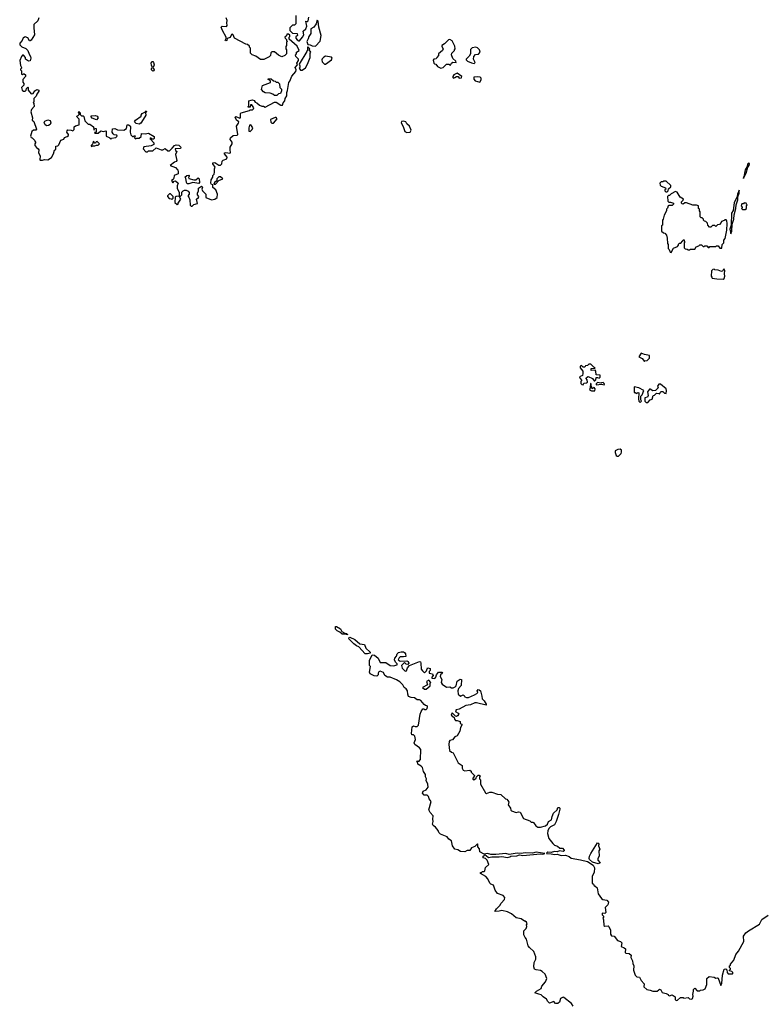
# Model space of a CAD drawing. Extents: x 2470790 to 2659118, y 702284 to 849036.
# Tile 25 of 154: x 2562670 to 2571544, y 728748 to 740484. Entities that reach past the tile are written whole.
import ezdxf

# ---------------------------------------------------------------- set-up
doc = ezdxf.new("R2010")
doc.units = 0

msp = doc.modelspace()

# ---------------------------------------------------------------- linework, layer by layer
at = {"layer": '0CON10XD'}
for points in [[(2562898, 740505), (2562885, 740470), (2562840, 740425), (2562838, 740385), (2562848, 740305), (2562805, 740240), (2562795, 740230), (2562785, 740230), (2562766, 740266), (2562735, 740280), (2562725, 740270), (2562712, 740268), (2562700, 740235), (2562670, 740205), (2562670, 740185), (2562682, 740172), (2562695, 740160), (2562745, 740140), (2562768, 740118), (2562783, 740073), (2562800, 740045), (2562802, 740025), (2562796, 739994), (2562775, 739990), (2562750, 740005), (2562740, 740015), (2562740, 740035), (2562715, 740060), (2562705, 740060), (2562690, 740045), (2562673, 739997), (2562678, 739938), (2562690, 739915), (2562690, 739905), (2562680, 739895), (2562680, 739885), (2562690, 739875), (2562690, 739835), (2562705, 739830), (2562715, 739840), (2562725, 739840), (2562740, 739825), (2562740, 739805), (2562708, 739772), (2562708, 739738), (2562718, 739725), (2562720, 739705), (2562690, 739675), (2562700, 739645), (2562715, 739630), (2562735, 739630), (2562748, 739642), (2562750, 739665), (2562765, 739680), (2562770, 739675), (2562770, 739645), (2562805, 739600), (2562830, 739605), (2562852, 739635), (2562875, 739652), (2562900, 739645), (2562898, 739632), (2562873, 739597), (2562867, 739573), (2562840, 739545), (2562840, 739505), (2562832, 739495), (2562840, 739485), (2562842, 739448), (2562810, 739415), (2562802, 739385), (2562822, 739315), (2562820, 739285), (2562840, 739270), (2562872, 739178), (2562862, 739168), (2562833, 739167), (2562815, 739150), (2562800, 739095), (2562805, 739080), (2562820, 739075), (2562848, 739048), (2562850, 739035), (2562860, 739025), (2562860, 739015), (2562850, 739005), (2562852, 738985), (2562871, 738961), (2562892, 738945), (2562897, 738933), (2562893, 738895), (2562912, 738862), (2562910, 738815), (2562915, 738810), (2562942, 738808), (2562965, 738818), (2563005, 738812), (2563048, 738842), (2563073, 738885), (2563085, 738930), (2563100, 738935), (2563100, 738975), (2563125, 738980), (2563138, 738992), (2563161, 739049), (2563195, 739060), (2563202, 739078), (2563237, 739093), (2563250, 739105), (2563250, 739115), (2563232, 739145), (2563235, 739160), (2563245, 739170), (2563285, 739168), (2563305, 739160), (2563320, 739175), (2563320, 739205), (2563335, 739220), (2563378, 739232), (2563377, 739297), (2563355, 739320), (2563350, 739335), (2563368, 739342), (2563380, 739355), (2563380, 739365), (2563370, 739375), (2563375, 739390), (2563390, 739375), (2563392, 739352), (2563408, 739338), (2563425, 739338), (2563435, 739330), (2563445, 739280), (2563485, 739240), (2563505, 739240), (2563548, 739208), (2563552, 739172), (2563558, 739172), (2563565, 739190), (2563580, 739185), (2563580, 739145), (2563562, 739138), (2563565, 739130), (2563605, 739130), (2563635, 739158), (2563665, 739152), (2563695, 739160), (2563700, 739155), (2563700, 739095), (2563738, 739078), (2563755, 739060), (2563765, 739070), (2563815, 739080), (2563830, 739095), (2563828, 739108), (2563795, 739110), (2563783, 739123), (2563773, 739145), (2563777, 739183), (2563805, 739187), (2563835, 739170), (2563912, 739168), (2563943, 739187), (2563950, 739230), (2563965, 739230), (2563987, 739217), (2563992, 739205), (2563987, 739145), (2563995, 739110), (2564015, 739090), (2564025, 739090), (2564035, 739100), (2564048, 739098), (2564040, 739075), (2564052, 739062), (2564065, 739070), (2564095, 739070), (2564117, 739093), (2564123, 739127), (2564165, 739122), (2564205, 739130), (2564272, 739092), (2564272, 739068), (2564265, 739060), (2564245, 739060), (2564235, 739070), (2564225, 739070), (2564220, 739065), (2564228, 739058), (2564270, 739015), (2564270, 738995), (2564235, 738982), (2564151, 738969), (2564142, 738945), (2564175, 738910), (2564195, 738910), (2564205, 738920), (2564255, 738922), (2564295, 738958), (2564357, 738933), (2564375, 738932), (2564405, 738947), (2564435, 738922), (2564455, 738922), (2564489, 738951), (2564513, 738985), (2564535, 738992), (2564565, 738987), (2564590, 738965), (2564585, 738950), (2564522, 738945), (2564528, 738925), (2564542, 738912), (2564528, 738875), (2564542, 738805), (2564535, 738792), (2564515, 738787), (2564462, 738745), (2564525, 738720), (2564555, 738690), (2564560, 738675), (2564560, 738645), (2564510, 738625), (2564507, 738593), (2564500, 738580), (2564480, 738565), (2564495, 738540), (2564510, 738560), (2564525, 738562), (2564560, 738535), (2564547, 738503), (2564547, 738477), (2564570, 738425), (2564570, 738380), (2564535, 738378), (2564522, 738368), (2564520, 738305), (2564545, 738280), (2564560, 738285), (2564560, 738295), (2564589, 738345), (2564570, 738380), (2564585, 738382), (2564602, 738395), (2564603, 738427), (2564617, 738443), (2564635, 738452), (2564655, 738452), (2564679, 738439), (2564688, 738425), (2564688, 738405), (2564672, 738385), (2564687, 738367), (2564697, 738337), (2564703, 738273), (2564712, 738262), (2564725, 738260)], [(2564725, 738260), (2564745, 738282), (2564787, 738293), (2564778, 738345), (2564802, 738365), (2564803, 738375), (2564788, 738398), (2564787, 738415), (2564802, 738445), (2564802, 738475), (2564835, 738498), (2564847, 738487), (2564842, 738465), (2564850, 738445), (2564888, 738405), (2564890, 738365), (2564955, 738338), (2564997, 738343), (2565022, 738365), (2565027, 738405), (2565007, 738457), (2564970, 738485), (2564970, 738515), (2564955, 738520), (2564948, 738535), (2564953, 738575), (2564972, 738605), (2564972, 738625), (2564987, 738643), (2564992, 738665), (2564990, 738705), (2564998, 738725), (2564971, 738765), (2564971, 738779), (2564995, 738780), (2565045, 738750), (2565065, 738750), (2565080, 738765), (2565082, 738798), (2565095, 738810), (2565140, 738825), (2565142, 738845), (2565110, 738885), (2565110, 738895), (2565125, 738900), (2565175, 738892), (2565182, 738898), (2565177, 738935), (2565180, 738965), (2565202, 739005), (2565202, 739022), (2565180, 739055), (2565182, 739075), (2565215, 739102), (2565262, 739108), (2565270, 739115), (2565252, 739215), (2565278, 739252), (2565280, 739265), (2565252, 739285), (2565238, 739322), (2565245, 739330), (2565295, 739310), (2565300, 739315), (2565300, 739365), (2565310, 739375), (2565407, 739403), (2565415, 739410), (2565445, 739410), (2565458, 739422), (2565460, 739435), (2565435, 739470), (2565422, 739468), (2565418, 739442), (2565395, 739440), (2565390, 739445), (2565400, 739455), (2565402, 739515), (2565430, 739525), (2565445, 739528), (2565465, 739520), (2565475, 739500), (2565495, 739492), (2565526, 739466), (2565555, 739452), (2565575, 739452), (2565595, 739440), (2565705, 739502), (2565725, 739500), (2565783, 739463), (2565800, 739465), (2565809, 739491), (2565829, 739515), (2565834, 739546), (2565853, 739575), (2565852, 739615), (2565862, 739638), (2565876, 739734), (2565889, 739751), (2565915, 739810), (2565962, 739868), (2565963, 739885), (2565951, 739915), (2565980, 739945), (2565972, 739965), (2565992, 739998), (2565992, 740015), (2565960, 740045), (2565958, 740062), (2565970, 740075), (2565970, 740095), (2566000, 740115), (2565978, 740168), (2565882, 740252), (2565880, 740275), (2565890, 740285), (2565888, 740298), (2565875, 740310), (2565855, 740310), (2565848, 740292), (2565830, 740275), (2565832, 740262), (2565848, 740248), (2565850, 740235), (2565860, 740225), (2565850, 740215), (2565850, 740175), (2565840, 740165), (2565840, 740135), (2565850, 740125), (2565850, 740075), (2565830, 740055), (2565793, 740043), (2565755, 740062), (2565705, 740100), (2565675, 740100), (2565663, 740087), (2565658, 740055), (2565645, 740040), (2565579, 740011), (2565541, 740011), (2565485, 740048), (2565440, 740065), (2565420, 740085), (2565420, 740145), (2565410, 740155), (2565408, 740168), (2565385, 740190), (2565365, 740192), (2565230, 740265), (2565215, 740302), (2565205, 740310), (2565195, 740308), (2565178, 740272), (2565142, 740258), (2565140, 740235), (2565125, 740230), (2565120, 740235), (2565132, 740258), (2565132, 740275), (2565086, 740356), (2565072, 740395), (2565083, 740407), (2565135, 740403), (2565143, 740415), (2565139, 740445), (2565143, 740475), (2565132, 740505)], [(2565960, 740535), (2565960, 740435), (2565945, 740420), (2565922, 740418), (2565890, 740385), (2565890, 740355), (2565922, 740322), (2565978, 740318), (2565980, 740295), (2565962, 740278), (2565960, 740265), (2565975, 740242), (2565995, 740230), (2566005, 740232)], [(2566005, 740232), (2566042, 740275), (2566056, 740305), (2566050, 740345), (2566079, 740375), (2566093, 740405), (2566080, 740465), (2566095, 740462), (2566108, 740472), (2566116, 740515)], [(2566195, 740170), (2566252, 740228), (2566264, 740295), (2566233, 740395), (2566227, 740467), (2566215, 740480), (2566203, 740435), (2566174, 740396), (2566140, 740375), (2566139, 740321), (2566114, 740285), (2566106, 740254), (2566090, 740225), (2566105, 740187), (2566130, 740185), (2566155, 740171), (2566195, 740170)], [(2567687, 739907), (2567715, 739914), (2567755, 739954), (2567785, 739952), (2567805, 739940), (2567818, 739965), (2567833, 739977), (2567870, 739975), (2567868, 739988), (2567833, 740023), (2567818, 740065), (2567820, 740085), (2567850, 740115), (2567850, 740125), (2567860, 740135), (2567857, 740167), (2567825, 740230), (2567795, 740248), (2567780, 740245), (2567733, 740197), (2567700, 740175), (2567700, 740165), (2567718, 740135), (2567710, 740115), (2567660, 740075), (2567660, 740055), (2567640, 740035), (2567633, 740017), (2567605, 740012), (2567597, 740003), (2567606, 739966), (2567615, 739958), (2567630, 739955), (2567650, 739925), (2567687, 739907)], [(2566035, 739882), (2566075, 739910), (2566100, 739955), (2566130, 740035), (2566130, 740085), (2566140, 740095), (2566120, 740125), (2566128, 740138), (2566105, 740160), (2566100, 740155), (2566100, 740125), (2566090, 740105), (2566000, 739955), (2566008, 739935), (2566007, 739913), (2566000, 739905), (2566015, 739882), (2566035, 739882)], [(2568085, 739963), (2568100, 739975), (2568079, 740015), (2568083, 740047), (2568103, 740067), (2568137, 740073), (2568158, 740095), (2568150, 740125), (2568125, 740150), (2568105, 740158), (2568063, 740147), (2568042, 740128), (2568042, 740078), (2568025, 740050), (2567990, 740015), (2567990, 740005), (2568005, 739990), (2568055, 739968), (2568085, 739963)], [(2564255, 739870), (2564242, 739885), (2564242, 739898), (2564253, 739915), (2564240, 739940), (2564236, 739965), (2564245, 739984), (2564255, 739986), (2564265, 739973), (2564273, 739945), (2564260, 739915), (2564271, 739885), (2564265, 739874), (2564255, 739870)], [(2566302, 739952), (2566315, 739954), (2566387, 740005), (2566393, 740025), (2566385, 740038), (2566315, 740049), (2566293, 740037), (2566273, 740017), (2566269, 740005), (2566275, 739982), (2566302, 739952)], [(2565735, 739580), (2565705, 739580), (2565687, 739597), (2565655, 739608), (2565595, 739612), (2565574, 739624), (2565553, 739653), (2565565, 739700), (2565658, 739735), (2565660, 739755), (2565632, 739772), (2565633, 739777), (2565665, 739778), (2565693, 739753), (2565715, 739750), (2565725, 739740), (2565748, 739738), (2565768, 739718), (2565770, 739675), (2565790, 739655), (2565790, 739635), (2565780, 739605), (2565755, 739600), (2565735, 739580)], [(2567908, 739788), (2567935, 739790), (2567940, 739805), (2567885, 739847), (2567842, 739828), (2567830, 739805), (2567830, 739795), (2567838, 739788), (2567857, 739793), (2567875, 739808), (2567897, 739807), (2567908, 739788)], [(2568155, 739740), (2568170, 739765), (2568169, 739785), (2568158, 739798), (2568125, 739803), (2568083, 739797), (2568082, 739775), (2568100, 739755), (2568155, 739740)], [(2564095, 739240), (2564060, 739245), (2564040, 739265), (2564050, 739285), (2564118, 739332), (2564118, 739345), (2564128, 739365), (2564160, 739380), (2564178, 739398), (2564180, 739385), (2564170, 739375), (2564172, 739345), (2564162, 739325), (2564115, 739250), (2564095, 739240)], [(2562995, 739220), (2562975, 739232), (2562963, 739257), (2562970, 739275), (2563005, 739290), (2563033, 739283), (2563040, 739255), (2563032, 739235), (2563015, 739222), (2562995, 739220)], [(2563585, 739292), (2563535, 739310), (2563520, 739325), (2563522, 739338), (2563575, 739340), (2563595, 739332), (2563607, 739313), (2563585, 739292)], [(2565695, 739250), (2565737, 739303), (2565727, 739317), (2565713, 739317), (2565660, 739295), (2565662, 739262), (2565675, 739250), (2565695, 739250)], [(2567285, 739138), (2567325, 739144), (2567334, 739165), (2567316, 739216), (2567282, 739242), (2567270, 739265), (2567245, 739273), (2567221, 739269), (2567217, 739255), (2567240, 739210), (2567260, 739150), (2567285, 739138)], [(2565415, 739150), (2565440, 739175), (2565448, 739195), (2565425, 739230), (2565410, 739225), (2565400, 739195), (2565400, 739155), (2565415, 739150)], [(2563525, 738970), (2563535, 738980), (2563565, 738980), (2563585, 738990), (2563605, 738990), (2563620, 739005), (2563595, 739030), (2563582, 739028), (2563575, 739010), (2563562, 739012), (2563558, 739028), (2563545, 739030), (2563538, 739002), (2563520, 738985), (2563525, 738970)], [(2571295, 738590), (2571300, 738610), (2571305, 738610), (2571326, 738655), (2571348, 738725), (2571363, 738745), (2571367, 738765), (2571362, 738772), (2571345, 738762), (2571338, 738732), (2571314, 738696), (2571295, 738590)], [(2564685, 738527), (2564665, 738528), (2564657, 738545), (2564650, 738595), (2564640, 738605), (2564662, 738628), (2564685, 738630), (2564690, 738625), (2564690, 738615), (2564680, 738605), (2564685, 738590), (2564745, 738573), (2564770, 738575), (2564795, 738600), (2564808, 738585), (2564812, 738545), (2564805, 738532), (2564735, 738542), (2564685, 738527)], [(2564982, 738522), (2565005, 738522), (2565042, 738568), (2565090, 738585), (2565065, 738610), (2565045, 738610), (2565020, 738585), (2565018, 738562), (2564992, 738545), (2564982, 738522)], [(2570385, 738430), (2570400, 738445), (2570402, 738468), (2570428, 738492), (2570428, 738508), (2570375, 738560), (2570345, 738560), (2570335, 738550), (2570315, 738550), (2570300, 738535), (2570303, 738513), (2570315, 738500), (2570368, 738478), (2570370, 738465), (2570360, 738455), (2570360, 738445), (2570372, 738432), (2570385, 738430)], [(2571145, 737930), (2571158, 737962), (2571162, 738045), (2571180, 738105), (2571184, 738156), (2571203, 738235), (2571207, 738275), (2571227, 738335), (2571227, 738373), (2571246, 738415), (2571245, 738450), (2571224, 738405), (2571222, 738378), (2571185, 738300), (2571171, 738209), (2571154, 738176), (2571150, 738035), (2571133, 737985), (2571145, 737930)], [(2564485, 738340), (2564500, 738355), (2564500, 738375), (2564468, 738408), (2564455, 738410), (2564430, 738385), (2564432, 738375), (2564453, 738353), (2564475, 738350), (2564485, 738340)], [(2570435, 737710), (2570460, 737760), (2570508, 737782), (2570520, 737795), (2570522, 737808), (2570535, 737820), (2570548, 737822), (2570568, 737842), (2570575, 737860), (2570588, 737858), (2570590, 737845), (2570600, 737835), (2570590, 737825), (2570590, 737765), (2570602, 737752), (2570625, 737750), (2570635, 737740), (2570655, 737740), (2570665, 737750), (2570715, 737750), (2570732, 737778), (2570765, 737790), (2570775, 737800), (2570795, 737800), (2570815, 737780), (2570825, 737780), (2570835, 737790), (2570857, 737787), (2570875, 737770), (2570885, 737770), (2570895, 737780), (2570965, 737780), (2570975, 737790), (2570995, 737790), (2571012, 737762), (2571038, 737762), (2571040, 737805), (2571060, 737825), (2571060, 737855), (2571077, 737875), (2571098, 737975), (2571102, 738055), (2571097, 738087), (2571088, 738098), (2571075, 738100), (2571065, 738090), (2571035, 738080), (2571030, 738065), (2571008, 738042), (2570985, 738040), (2570965, 738020), (2570955, 738030), (2570925, 738030), (2570908, 738012), (2570892, 738012), (2570870, 738035), (2570868, 738058), (2570848, 738078), (2570832, 738082), (2570820, 738095), (2570818, 738108), (2570805, 738120), (2570792, 738122), (2570780, 738135), (2570780, 738195), (2570770, 738205), (2570770, 738225), (2570760, 738235), (2570760, 738265), (2570735, 738272), (2570691, 738271), (2570615, 738302), (2570598, 738302), (2570575, 738284), (2570565, 738288), (2570558, 738295), (2570558, 738312), (2570578, 738332), (2570580, 738345), (2570540, 738370), (2570507, 738427), (2570485, 738434), (2570433, 738407), (2570415, 738390), (2570402, 738388), (2570390, 738375), (2570395, 738320), (2570408, 738308), (2570425, 738310), (2570451, 738301), (2570460, 738295), (2570460, 738285), (2570445, 738270), (2570405, 738270), (2570400, 738265), (2570392, 738238), (2570380, 738225), (2570380, 738205), (2570350, 738155), (2570340, 738105), (2570330, 738095), (2570330, 738035), (2570320, 738025), (2570320, 737965), (2570342, 737942), (2570358, 737938), (2570380, 737915), (2570388, 737878), (2570392, 737815), (2570400, 737805), (2570400, 737755), (2570410, 737745), (2570422, 737712), (2570435, 737710)], [(2571285, 738220), (2571315, 738222), (2571330, 738235), (2571330, 738265), (2571340, 738275), (2571330, 738285), (2571328, 738298), (2571305, 738300), (2571295, 738290), (2571275, 738290), (2571270, 738265), (2571280, 738255), (2571280, 738245), (2571272, 738232), (2571285, 738220)], [(2571055, 737392), (2571065, 737400), (2571073, 737425), (2571068, 737455), (2571072, 737495), (2571065, 737510), (2571052, 737508), (2571048, 737492), (2571035, 737482), (2570995, 737500), (2570955, 737502), (2570945, 737510), (2570932, 737508), (2570915, 737490), (2570910, 737425), (2570920, 737415), (2570922, 737402), (2570977, 737393), (2571055, 737392)], [(2570115, 736410), (2570122, 736418), (2570148, 736422), (2570175, 736450), (2570175, 736480), (2570115, 736492), (2570075, 736510), (2570050, 736465), (2570088, 736445), (2570115, 736410)], [(2569385, 736132), (2569395, 736150), (2569426, 736154), (2569438, 736162), (2569432, 736192), (2569420, 736205), (2569425, 736220), (2569445, 736232), (2569498, 736208), (2569515, 736180), (2569525, 736180), (2569535, 736190), (2569542, 736218), (2569555, 736220), (2569575, 736210), (2569587, 736223), (2569588, 736248), (2569542, 736252), (2569538, 736295), (2569528, 736308), (2569482, 736302), (2569482, 736328), (2569525, 736330), (2569530, 736335), (2569512, 736342), (2569475, 736378), (2569453, 736377), (2569435, 736362), (2569412, 736358), (2569405, 736340), (2569385, 736340), (2569365, 736360), (2569350, 736355), (2569350, 736335), (2569380, 736295), (2569380, 736265), (2569376, 736244), (2569340, 736225), (2569350, 736205), (2569370, 736185), (2569358, 736172), (2569358, 736148), (2569370, 736135), (2569385, 736132)], [(2569525, 736060), (2569530, 736085), (2569518, 736098), (2569492, 736082), (2569490, 736105), (2569480, 736115), (2569480, 736145), (2569473, 736147), (2569470, 736095), (2569462, 736072), (2569485, 736060), (2569525, 736060)], [(2569635, 736130), (2569640, 736135), (2569637, 736147), (2569625, 736160), (2569603, 736157), (2569595, 736150), (2569555, 736158), (2569540, 736145), (2569542, 736132), (2569605, 736140), (2569635, 736130)], [(2570065, 735920), (2570080, 735935), (2570072, 735952), (2570073, 735997), (2570088, 736012), (2570108, 736065), (2570050, 736095), (2569993, 736107), (2569992, 736042), (2570005, 736040), (2570015, 736030), (2570035, 736040), (2570050, 736035), (2570043, 735965), (2570050, 735935), (2570065, 735920)], [(2570155, 735922), (2570185, 735952), (2570208, 735962), (2570220, 736005), (2570235, 736010), (2570258, 736032), (2570285, 736030), (2570295, 736020), (2570310, 736050), (2570335, 736052), (2570355, 736032), (2570375, 736030), (2570380, 736065), (2570373, 736083), (2570305, 736140), (2570285, 736140), (2570272, 736115), (2570280, 736095), (2570248, 736062), (2570215, 736060), (2570185, 736080), (2570175, 736080), (2570151, 736049), (2570158, 736005), (2570150, 735985), (2570120, 735975), (2570120, 735935), (2570135, 735922), (2570155, 735922)], [(2569791, 735281), (2569805, 735282), (2569837, 735313), (2569843, 735327), (2569841, 735351), (2569825, 735364), (2569799, 735361), (2569766, 735344), (2569766, 735325), (2569779, 735289), (2569791, 735281)], [(2566575, 733150), (2566545, 733160), (2566515, 733158), (2566484, 733184), (2566455, 733198), (2566435, 733220), (2566435, 733250), (2566445, 733250), (2566493, 733223), (2566511, 733191), (2566545, 733170), (2566566, 733166), (2566578, 733155), (2566575, 733150)], [(2566815, 732924), (2566787, 732927), (2566710, 733010), (2566685, 733020), (2566654, 733044), (2566600, 733095), (2566593, 733105), (2566595, 733120), (2566605, 733122), (2566665, 733097), (2566725, 733043), (2566778, 733035), (2566795, 732992), (2566847, 732945), (2566845, 732932), (2566815, 732924)], [(2567160, 732615), (2567085, 732648), (2567055, 732648), (2567022, 732665), (2567005, 732702), (2566965, 732717), (2566950, 732710), (2566942, 732695), (2566942, 732675), (2566925, 732660), (2566895, 732663), (2566845, 732687), (2566839, 732705), (2566850, 732775), (2566840, 732785), (2566838, 732845), (2566870, 732915), (2566898, 732908), (2566941, 732875), (2566965, 732820), (2567035, 732820), (2567085, 732787), (2567125, 732781), (2567170, 732795), (2567170, 732805), (2567148, 732825), (2567138, 732855), (2567142, 732875), (2567162, 732898), (2567168, 732925), (2567185, 732940), (2567215, 732948), (2567245, 732947), (2567255, 732942), (2567266, 732925), (2567270, 732895), (2567245, 732888), (2567205, 732890), (2567192, 732878), (2567182, 732855), (2567205, 732838), (2567285, 732842), (2567300, 732835), (2567307, 732815), (2567295, 732798), (2567275, 732802), (2567255, 732820), (2567222, 732785), (2567228, 732755), (2567265, 732720), (2567279, 732721), (2567292, 732758), (2567316, 732784), (2567435, 732832), (2567445, 732828), (2567450, 732815), (2567453, 732743), (2567471, 732721), (2567495, 732700), (2567518, 732722), (2567528, 732748), (2567535, 732760), (2567562, 732752), (2567560, 732725), (2567550, 732715), (2567550, 732695), (2567590, 732685), (2567598, 732665), (2567582, 732645), (2567583, 732633), (2567618, 732632), (2567630, 732645), (2567638, 732675), (2567663, 732707), (2567700, 732705), (2567708, 732695), (2567686, 732674), (2567682, 732655), (2567701, 732621), (2567693, 732583), (2567705, 732562), (2567755, 732528), (2567795, 732530), (2567818, 732518), (2567835, 732518), (2567859, 732531), (2567870, 732545), (2567885, 732600), (2567918, 732622), (2567935, 732618), (2567932, 732548), (2567898, 732512), (2567891, 732485), (2567897, 732445), (2567925, 732420), (2567956, 732436), (2567968, 732428), (2567975, 732412), (2567994, 732404), (2568017, 732403), (2568090, 732435), (2568116, 732454), (2568128, 732465), (2568120, 732485), (2568132, 732498), (2568147, 732497), (2568162, 732485), (2568179, 732419), (2568180, 732390), (2568206, 732365), (2568230, 732325), (2568228, 732315), (2568115, 732342), (2568095, 732340), (2568042, 732318), (2567985, 732310), (2567906, 732264), (2567871, 732259), (2567862, 732245), (2567868, 732235), (2567896, 732216), (2567902, 732205), (2567888, 732185), (2567875, 732178), (2567862, 732182), (2567825, 732220), (2567812, 732192), (2567848, 732168), (2567850, 732145), (2567865, 732130), (2567885, 732130), (2567918, 732118), (2567920, 732095), (2567938, 732088), (2567940, 732075), (2567923, 732047), (2567915, 732002), (2567883, 731947), (2567854, 731936), (2567829, 731901), (2567798, 731892), (2567788, 731882), (2567784, 731846), (2567793, 731773), (2567815, 731753), (2567836, 731746), (2567896, 731626), (2567944, 731594), (2567944, 731564), (2567955, 731540), (2567975, 731532), (2568035, 731540), (2568050, 731525), (2568050, 731515), (2568090, 731475), (2568088, 731462), (2568070, 731445), (2568072, 731432), (2568082, 731422), (2568108, 731442), (2568112, 731458), (2568132, 731478), (2568145, 731480), (2568160, 731465), (2568150, 731455), (2568150, 731435), (2568160, 731425), (2568163, 731373), (2568220, 731270), (2568235, 731260), (2568274, 731276), (2568295, 731277), (2568365, 731253), (2568405, 731248), (2568460, 731195), (2568475, 731192), (2568488, 731178), (2568498, 731155), (2568492, 731125), (2568520, 731085), (2568523, 731063), (2568532, 731052), (2568585, 731032), (2568615, 731040), (2568635, 731038), (2568675, 730962), (2568750, 730935), (2568765, 730920), (2568785, 730920), (2568795, 730913), (2568823, 730875), (2568845, 730860), (2568875, 730859), (2568935, 730874), (2568960, 730895), (2568973, 730927), (2569009, 730945), (2569016, 730985), (2569033, 731027), (2569076, 731064), (2569085, 731092), (2569098, 731095), (2569106, 731086), (2569106, 731075), (2569091, 731009), (2569062, 730925), (2569042, 730888), (2568995, 730862), (2568975, 730844), (2568963, 730815), (2568962, 730782), (2568974, 730724), (2569023, 730663), (2569045, 730643), (2569081, 730631), (2569108, 730608), (2569137, 730607), (2569160, 730585), (2569160, 730575), (2569145, 730570), (2569105, 730578), (2569075, 730566), (2569045, 730567), (2569005, 730556), (2568965, 730561), (2568952, 730555), (2568950, 730545), (2569005, 730543), (2569045, 730532), (2569075, 730538), (2569123, 730523), (2569175, 730526), (2569219, 730509), (2569241, 730491), (2569355, 730471), (2569438, 730448), (2569503, 730405), (2569522, 730375), (2569515, 730320), (2569493, 730275), (2569493, 730193), (2569508, 730178), (2569515, 730160), (2569525, 730160), (2569552, 730135), (2569563, 730065), (2569605, 730008), (2569618, 729998), (2569668, 729988), (2569687, 729965), (2569680, 729935), (2569648, 729902), (2569655, 729840), (2569645, 729830), (2569610, 729835), (2569610, 729815), (2569630, 729795), (2569618, 729775), (2569628, 729755), (2569633, 729685), (2569645, 729680), (2569683, 729683), (2569692, 729675), (2569712, 729632), (2569712, 729585), (2569724, 729564), (2569755, 729558), (2569795, 729508), (2569830, 729495), (2569845, 729480), (2569840, 729435), (2569875, 729422), (2569888, 729408), (2569887, 729367), (2569895, 729358), (2569935, 729354), (2569956, 729335), (2569952, 729305), (2569973, 729265), (2569976, 729235), (2569990, 729205), (2569986, 729154), (2570004, 729095), (2570025, 729073), (2570055, 729070), (2570075, 729030), (2570112, 728992), (2570108, 728955), (2570145, 728923), (2570185, 728917), (2570215, 728903), (2570267, 728903), (2570285, 728922), (2570296, 728926), (2570309, 728919), (2570325, 728890), (2570375, 728878), (2570400, 728865), (2570400, 728855), (2570415, 728850), (2570445, 728860), (2570470, 728845), (2570480, 728835), (2570483, 728803), (2570495, 728792), (2570510, 728795), (2570545, 728830), (2570575, 728830), (2570585, 728820), (2570635, 728830), (2570653, 728813), (2570682, 728808), (2570690, 728815), (2570698, 728845), (2570692, 728865), (2570702, 728905), (2570700, 728925), (2570715, 728940), (2570745, 728910), (2570775, 728910), (2570783, 728917), (2570815, 728920), (2570839, 728931), (2570858, 728985), (2570860, 729055), (2570885, 729078), (2570945, 729072), (2570965, 729060), (2570985, 729062), (2570995, 729058), (2571025, 728970), (2571036, 728994), (2571044, 729096), (2571065, 729168), (2571085, 729170), (2571098, 729158), (2571100, 729125), (2571115, 729110), (2571165, 729110), (2571170, 729115), (2571170, 729125), (2571158, 729138), (2571130, 729145), (2571130, 729155), (2571140, 729165), (2571140, 729175), (2571130, 729185), (2571130, 729205), (2571140, 729215), (2571140, 729225), (2571182, 729275), (2571205, 729340), (2571235, 729380), (2571298, 729495), (2571295, 729560), (2571325, 729598), (2571357, 729625), (2571485, 729701), (2571515, 729757), (2571588, 729812)], [(2569266, 728725), (2569245, 728757), (2569155, 728830), (2569145, 728832), (2569115, 728818), (2569102, 728775), (2569085, 728757), (2569056, 728756), (2569035, 728780), (2568985, 728760), (2568965, 728780), (2568949, 728809), (2568907, 728837), (2568885, 728862), (2568855, 728867), (2568810, 728885), (2568830, 728905), (2568883, 728937), (2568892, 728965), (2568938, 729015), (2568952, 729055), (2568932, 729105), (2568895, 729140), (2568875, 729152), (2568825, 729158), (2568807, 729167), (2568798, 729195), (2568803, 729245), (2568820, 729285), (2568822, 729315), (2568798, 729375), (2568744, 729424), (2568730, 729445), (2568708, 729525), (2568693, 729543), (2568680, 729575), (2568678, 729622), (2568705, 729650), (2568712, 729675), (2568710, 729695), (2568718, 729705), (2568710, 729725), (2568695, 729740), (2568685, 729740), (2568647, 729767), (2568585, 729780), (2568530, 729825), (2568485, 729850), (2568415, 729866), (2568385, 729857), (2568332, 729852), (2568353, 729885), (2568392, 729925), (2568407, 729953), (2568448, 729995), (2568452, 730022), (2568430, 730045), (2568365, 730070), (2568338, 730108), (2568318, 730168), (2568285, 730180), (2568272, 730192), (2568250, 730245), (2568225, 730270), (2568160, 730305), (2568162, 730318), (2568175, 730320), (2568185, 730330), (2568205, 730330), (2568215, 730340), (2568223, 730377), (2568260, 730415), (2568240, 730465), (2568220, 730485), (2568193, 730495), (2568194, 730515), (2568205, 730523), (2568215, 730528), (2568231, 730521), (2568255, 730498), (2568295, 730506), (2568385, 730504), (2568415, 730511), (2568485, 730498), (2568513, 730507), (2568525, 730513), (2568595, 730518), (2568625, 730531), (2568665, 730523), (2568875, 730540), (2568905, 730536), (2568930, 730545), (2568825, 730559), (2568781, 730549), (2568695, 730554), (2568646, 730546), (2568598, 730548), (2568505, 730532), (2568465, 730544), (2568345, 730532), (2568285, 730534), (2568245, 730547), (2568205, 730539), (2568153, 730565), (2568149, 730599), (2568130, 730625), (2568130, 730655), (2568125, 730660), (2568095, 730628), (2568055, 730612), (2568035, 730580), (2568001, 730579), (2567975, 730564), (2567925, 730570), (2567890, 730590), (2567855, 730598), (2567828, 730635), (2567818, 730698), (2567784, 730714), (2567765, 730742), (2567686, 730776), (2567666, 730796), (2567658, 730818), (2567625, 730860), (2567598, 730878), (2567590, 730895), (2567598, 730925), (2567593, 730955), (2567597, 730995), (2567560, 731035), (2567547, 731065), (2567572, 731165), (2567550, 731195), (2567540, 731225), (2567525, 731240), (2567489, 731239), (2567472, 731265), (2567480, 731290), (2567516, 731304), (2567537, 731335), (2567535, 731370), (2567514, 731414), (2567518, 731435), (2567508, 731458), (2567507, 731485), (2567484, 731524), (2567471, 731571), (2567455, 731588), (2567415, 731610), (2567410, 731635), (2567400, 731645), (2567415, 731650), (2567425, 731640), (2567446, 731664), (2567452, 731785), (2567436, 731806), (2567378, 731845), (2567373, 731865), (2567388, 731905), (2567380, 731945), (2567365, 731960), (2567345, 731960), (2567338, 731975), (2567348, 732055), (2567365, 732068), (2567385, 732058), (2567405, 732058), (2567422, 732075), (2567444, 732206), (2567454, 732236), (2567475, 732270), (2567485, 732270), (2567495, 732260), (2567515, 732260), (2567528, 732275), (2567530, 732295), (2567527, 732307), (2567505, 732310), (2567492, 732322), (2567450, 732370), (2567435, 732378), (2567405, 732378), (2567375, 732400), (2567334, 732404), (2567305, 732418), (2567294, 732444), (2567292, 732485), (2567275, 732508), (2567250, 732525), (2567238, 732555), (2567201, 732591), (2567160, 732615)], [(2567515, 732502), (2567560, 732545), (2567560, 732575), (2567570, 732585), (2567545, 732610), (2567518, 732595), (2567530, 732555), (2567470, 732525), (2567493, 732503), (2567515, 732502)], [(2569565, 730423), (2569495, 730440), (2569460, 730475), (2569458, 730485), (2569462, 730515), (2569478, 730545), (2569555, 730672), (2569565, 730670), (2569573, 730655), (2569568, 730635), (2569582, 730595), (2569572, 730575), (2569576, 730514), (2569560, 730485), (2569560, 730465), (2569587, 730435), (2569565, 730423)]]:
    msp.add_lwpolyline(points, dxfattribs=at)

doc.saveas('drawing.dxf')
